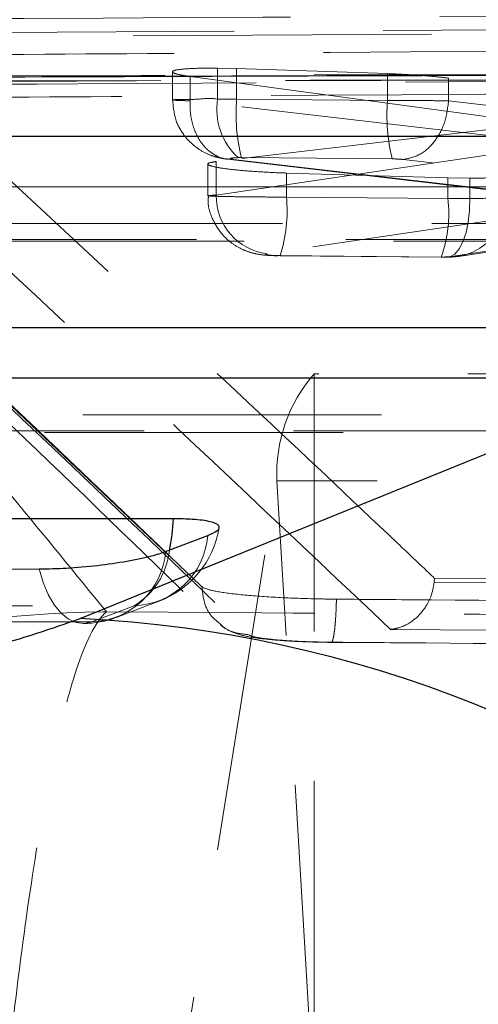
# Model space of a CAD drawing. Header units: millimetres. Extents: x 32 to 375, y 34 to 288.
# Tile 16 of 41: x 171.42 to 173.37, y 78.86 to 83.05. Entities that reach past the tile are written whole.
import ezdxf

# ---------------------------------------------------------------- set-up
doc = ezdxf.new("R2010")
doc.units = ezdxf.units.MM
doc.linetypes.add('HIDDEN', pattern=[1.905, 1.27, -0.635])

msp = doc.modelspace()

# ---------------------------------------------------------------- linework, layer by layer
at = {"color": 7, "linetype": 'HIDDEN', "lineweight": 18}
for p, q in [((178.042882, 83.032646), (169.993303, 82.988574)), ((169.993303, 82.970269), (178.042882, 83.015416)), ((169.741019, 82.957717), (172.191877, 80.638464)), ((172.338625, 82.842337), (172.257956, 82.844112)), ((172.257956, 82.712674), (172.257956, 82.844112)), ((172.980536, 82.820862), (172.338625, 82.842337)), ((172.338625, 82.712727), (172.338625, 82.842337)), ((172.065669, 82.828506), (172.065669, 82.708847)), ((172.140974, 82.705462), (172.140974, 82.808856)), ((172.140974, 82.808856), (173.622527, 82.608934)), ((172.980536, 82.707325), (172.980536, 82.820862)), ((173.240938, 82.704899), (173.240938, 82.801549)), ((174.742782, 82.598961), (173.240938, 82.801549)), ((172.140974, 82.705462), (172.140898, 82.705407)), ((173.622527, 82.532576), (172.140974, 82.705462)), ((172.338625, 82.712727), (172.980536, 82.707325)), ((173.240938, 82.704803), (173.240938, 82.704899)), ((173.240938, 82.704899), (174.742962, 82.52752)), ((173.622527, 82.608934), (172.251638, 82.446977)), ((172.251638, 82.303944), (173.623153, 82.50755)), ((172.216553, 82.436304), (172.216553, 82.301838)), ((172.251638, 82.303944), (172.251638, 82.446977)), ((172.297472, 82.458485), (172.30043, 82.458263)), ((172.300322, 82.457115), (173.88008, 82.27277)), ((172.30043, 82.458263), (172.325082, 82.456409)), ((172.325082, 82.456409), (173.919592, 82.270342)), ((172.358852, 82.463711), (172.345228, 82.463666)), ((173.000898, 82.458299), (172.358852, 82.463711)), ((175.0646, 82.217676), (173.048069, 82.455814)), ((172.550611, 82.296029), (172.550611, 82.398235)), ((172.550611, 82.398235), (173.237897, 82.377778)), ((173.237897, 82.290236), (173.237897, 82.377778)), ((173.237897, 82.377778), (173.331619, 82.376305)), ((173.331619, 82.290331), (173.331619, 82.376305)), ((173.919592, 82.270342), (172.468558, 82.054931)), ((173.237897, 82.290236), (172.550611, 82.296029)), ((173.251348, 82.04302), (174.430063, 82.220649)), ((173.292851, 82.044828), (174.440302, 82.217746)), ((172.521757, 82.047012), (172.523845, 82.046039)), ((172.521757, 82.047012), (173.209271, 82.041218)), ((172.523897, 82.046038), (173.211393, 82.040243)), ((173.209271, 82.041218), (173.225271, 82.041319)), ((182.213137, 81.544482), (172.66895, 81.544482)), ((172.66895, 78.544482), (172.66895, 81.544482)), ((171.652373, 75.759132), (172.510251, 81.090344)), ((182.461875, 81.090344), (172.510251, 81.090344)), ((172.663832, 78.529833), (172.510251, 81.090344)), ((173.18045, 80.675918), (173.179475, 80.658556)), ((179.558719, 80.622548), (173.18045, 80.675918)), ((172.191879, 80.637443), (172.191825, 80.637453)), ((172.191879, 80.637443), (172.191879, 80.638464)), ((172.191879, 80.638464), (172.195412, 80.635855)), ((171.90233, 80.558404), (171.722987, 80.489921)), ((172.271585, 80.478353), (172.259019, 80.48963))]:
    msp.add_line(p, q, dxfattribs=at)
at = {"color": 7, "linetype": 'Continuous', "lineweight": 25}
for p, q in [((171.67235, 80.503817), (176.501916, 82.461351)), ((172.036769, 80.788953), (172.216113, 80.857431))]:
    msp.add_line(p, q, dxfattribs=at)
at = {"color": 7, "linetype": 'HIDDEN', "lineweight": 18, "flags": 128}
for points in [[(177.731063, 82.802299), (177.031119, 82.800994), (174.231339, 82.795641), (168.75161, 82.784501)], [(168.858688, 82.806768), (169.558638, 82.808472), (172.358433, 82.815121), (177.831893, 82.827407)], [(173.225271, 82.041319), (173.246364, 82.042207), (173.266736, 82.053703), (173.285517, 82.075318), (173.301903, 82.106125), (173.315195, 82.14481), (173.324824, 82.189716), (173.330378, 82.238924), (173.331619, 82.290331)], [(167.45433, 82.184113), (168.154079, 82.184061), (170.953074, 82.183855), (176.157197, 82.183477)], [(167.291235, 82.108609), (173.345318, 82.108201), (175.939924, 82.108042)], [(175.977854, 82.114973), (175.278106, 82.115018), (172.47911, 82.115206), (167.329192, 82.115557)], [(165.969895, 81.370847), (166.669642, 81.370849), (169.468635, 81.370858), (174.029759, 81.37088)], [(165.806804, 81.295336), (171.410791, 81.295407), (173.8125, 81.295454)], [(173.850417, 81.302382), (173.15067, 81.302372), (170.351676, 81.302337), (165.844757, 81.302286)], [(171.722987, 80.489921), (171.689383, 80.483073), (171.655662, 80.487147), (171.622731, 80.502031), (171.591475, 80.527328), (171.562737, 80.562354), (171.537289, 80.606169), (171.515817, 80.657593), (171.498898, 80.715241)], [(164.485473, 80.557508), (165.18522, 80.557592), (167.984206, 80.557928), (171.90233, 80.558404)], [(171.829866, 80.509696), (171.955408, 80.557634), (172.009213, 80.57818)], [(164.322391, 80.481986), (169.476282, 80.482682), (171.685092, 80.482995)], [(171.722987, 80.489921), (171.023242, 80.489827), (168.224258, 80.489452), (164.360339, 80.488938)]]:
    msp.add_lwpolyline(points, dxfattribs=at)
at = {"color": 7, "linetype": 'Continuous', "lineweight": 25, "flags": 128}
for points in [[(176.32473, 82.553362), (175.624978, 82.553416), (172.825975, 82.55363), (167.62184, 82.554036)], [(167.105116, 82.340791), (167.804865, 82.340747), (170.603866, 82.340575), (175.753792, 82.340265)], [(174.197274, 81.740759), (173.497523, 81.740759), (170.69852, 81.740764), (166.137378, 81.740777)], [(165.620664, 81.527508), (166.320415, 81.527522), (169.119414, 81.527582), (173.626343, 81.527684)], [(172.069819, 80.928273), (171.370068, 80.928194), (168.571066, 80.927882), (164.652917, 80.927451)], [(164.136221, 80.71414), (164.835971, 80.714244), (167.634966, 80.71466), (171.498898, 80.715241)]]:
    msp.add_lwpolyline(points, dxfattribs=at)
at = {"color": 7, "linetype": 'HIDDEN', "lineweight": 18}
for centre, radius, start, end in [((172.532799, 82.669203), 0.27826, 171.012187, 227.616828), ((173.127137, 82.651445), 0.790889, 175.555969, 193.731402), ((173.764949, 82.64612), 0.786797, 175.538456, 193.810726), ((172.499479, 82.300856), 0.247861, 179.286148, 262.833471), ((171.934777, 82.235538), 0.618797, 342.167376, 5.609983), ((172.703571, 82.225505), 0.538233, 339.977201, 6.907452), ((173.25192, 82.269591), 0.226572, 269.855426, 5.685421), ((173.153184, 81.120468), 0.643638, 138.79332, 182.682589), ((171.864381, 80.957467), 0.406, 290.89956, 350.319014), ((171.891307, 80.884118), 0.325901, 271.938302, 355.302978), ((171.740629, 80.827566), 0.313999, 300.99566, 353.699142), ((171.711962, 80.815636), 0.325901, 271.938785, 355.303726), ((171.685036, 80.888985), 0.406, 270.007886, 290.899075)]:
    msp.add_arc(centre, radius, start, end, dxfattribs=at)
at = {"color": 8, "linetype": 'Continuous', "lineweight": 25}
msp.add_arc((171.336875, 80.952267), 0.733337, 347.464844, 358.125008, dxfattribs=at)
at = {"color": 7, "linetype": 'Continuous', "lineweight": 25}
msp.add_arc((171.428472, 75.322911), 5.186643, 11.948823, 87.304945, dxfattribs=at)
at = {"color": 7, "linetype": 'HIDDEN', "lineweight": 18}
for centre, major_axis, ratio, start_param, end_param in [((172.368317, 82.70801), (0.3033, -0.00091), 0.01533726, 1.66891668, 1.94326158), ((173.20858, 82.294719), (0.300658, -0.000864), 0.01470522, 4.81014034, 5.13404577), ((173.20728, 82.295054), (0.304457, -0.000929), 0.01561066, 5.13273802, 5.80356245), ((173.203032, 82.046037), (0.054457, -0.000936), 0.08725124, 5.13458616, 5.80524165)]:
    msp.add_ellipse(centre, major_axis=major_axis, ratio=ratio, start_param=start_param, end_param=end_param, dxfattribs=at)
for points, knots in [([(169.393144, 83.04582), (171.204879, 83.054612), (174.330075, 83.069776), (177.456745, 83.083714), (178.770826, 83.089572)], [0, 0, 0, 0, 0.57971885, 1, 1, 1, 1]), ([(172.191825, 80.637453), (171.941931, 80.876753), (171.125089, 81.658969), (170.308082, 82.421901), (169.741019, 82.951432)], [0, 0, 0, 0, 0.30592634, 1, 1, 1, 1]), ([(170.803256, 82.898663), (170.867875, 82.89908), (171.399036, 82.902505), (173.742504, 82.917488), (176.021357, 82.931261), (177.833668, 82.942214)], [0, 0, 0, 0, 0.02757405, 0.22665604, 1, 1, 1, 1]), ([(173.18045, 80.675918), (173.178968, 80.677323), (173.126567, 80.727001), (172.870575, 80.96944), (172.079657, 81.714141), (171.339622, 82.400905), (170.803256, 82.898663)], [0, 0, 0, 0, 0.00186937, 0.06612317, 0.32313909, 1, 1, 1, 1]), ([(172.257956, 82.844112), (172.227594, 82.844097), (172.166873, 82.844067), (172.101743, 82.840051), (172.065343, 82.833561), (172.063447, 82.825022), (172.091389, 82.816367), (172.126557, 82.81104), (172.140974, 82.808856)], [0, 0, 0, 0, 0.17420143, 0.34838546, 0.52311722, 0.69920379, 0.87668572, 1, 1, 1, 1]), ([(168.737028, 82.783362), (169.776113, 82.785564), (172.768708, 82.791906), (175.761309, 82.797), (177.714824, 82.800326)], [0, 0, 0, 0, 0.347218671, 1, 1, 1, 1]), ([(178.137542, 82.813213), (178.020899, 82.812587), (177.437683, 82.809457), (174.988172, 82.796177), (172.421972, 82.781785), (170.322327, 82.769543), (170.088993, 82.768183)], [0, 0, 0, 0, 0.04347745, 0.21738738, 0.91302822, 1, 1, 1, 1]), ([(173.240938, 82.801549), (173.222637, 82.803785), (173.179761, 82.809023), (173.089086, 82.816265), (173.017414, 82.819301), (172.980536, 82.820862)], [0, 0, 0, 0, 0.26551636, 0.62207545, 1, 1, 1, 1]), ([(169.804569, 82.800202), (170.349077, 82.295071), (171.165844, 81.537371), (171.98096, 80.746266), (172.252668, 80.482562)], [0, 0, 0, 0, 0.66666304, 1, 1, 1, 1]), ([(170.580514, 82.715737), (170.697157, 82.716469), (171.280379, 82.720125), (173.756237, 82.735486), (176.115451, 82.749319), (178.00809, 82.760417)], [0, 0, 0, 0, 0.04711218, 0.23556174, 1, 1, 1, 1]), ([(169.93431, 82.749338), (170.502233, 82.219787), (171.320469, 81.456834), (172.139666, 80.67461), (172.390273, 80.435314)], [0, 0, 0, 0, 0.69408263, 1, 1, 1, 1]), ([(172.140898, 82.705407), (172.125715, 82.705777), (172.090039, 82.706646), (172.063095, 82.708253), (172.065935, 82.709655), (172.102145, 82.711849), (172.167166, 82.709806), (172.226819, 82.717865), (172.257937, 82.712677), (172.257956, 82.712674)], [0, 0, 0, 0, 0.13028697, 0.306133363, 0.47948054, 0.651506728, 0.824659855, 0.999895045, 1, 1, 1, 1]), ([(172.994025, 80.458204), (172.59095, 80.838551), (171.786023, 81.598089), (170.981943, 82.343566), (170.580514, 82.715737)], [0, 0, 0, 0, 0.50075997, 1, 1, 1, 1]), ([(172.066547, 82.708303), (172.069325, 82.678432), (172.074408, 82.623772), (172.113036, 82.557436), (172.157232, 82.512323), (172.202225, 82.483975), (172.243014, 82.467888), (172.275676, 82.460447), (172.291424, 82.458236), (172.297342, 82.457405)], [0, 0, 0, 0, 0.23465872, 0.42940103, 0.59282892, 0.73168511, 0.8468457, 0.94245338, 1, 1, 1, 1]), ([(172.140898, 82.705407), (172.140808, 82.688631), (172.140627, 82.655081), (172.15005, 82.606804), (172.166196, 82.562521), (172.189114, 82.524099), (172.217653, 82.492832), (172.250824, 82.470985), (172.278066, 82.459457), (172.294083, 82.458655), (172.297472, 82.458485)], [0, 0, 0, 0, 0.13758127, 0.27516071, 0.41274408, 0.55032498, 0.68790461, 0.82548031, 0.96306881, 1, 1, 1, 1]), ([(172.980536, 82.707325), (172.980555, 82.707325), (173.007537, 82.707325), (173.069475, 82.707028), (173.161238, 82.706249), (173.219632, 82.70531), (173.240925, 82.704803), (173.240938, 82.704803)], [0, 0, 0, 0, 0.00020557, 0.27917756, 0.63274362, 0.99977513, 1, 1, 1, 1]), ([(173.240938, 82.704803), (173.236691, 82.673059), (173.228197, 82.609573), (173.182816, 82.528699), (173.12052, 82.470609), (173.07222, 82.460746), (173.048069, 82.455814)], [0, 0, 0, 0, 0.2500008, 0.49999898, 0.74999886, 1, 1, 1, 1]), ([(171.784641, 80.532767), (171.652408, 80.695055), (171.0615, 81.420267), (170.437181, 82.118917), (169.952571, 82.661222)], [0, 0, 0, 0, 0.223780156, 1, 1, 1, 1]), ([(172.251638, 82.446977), (172.238647, 82.44481), (172.212668, 82.440477), (172.216718, 82.431512), (172.252937, 82.42194), (172.320373, 82.412603), (172.410471, 82.404702), (172.491687, 82.400188), (172.538234, 82.398645), (172.550611, 82.398235)], [0, 0, 0, 0, 0.15668437, 0.31332481, 0.47076543, 0.62875553, 0.78646893, 0.94322107, 1, 1, 1, 1]), ([(172.345228, 82.463666), (172.339921, 82.463519), (172.329311, 82.463226), (172.317922, 82.462175), (172.31145, 82.460796), (172.31096, 82.459181), (172.315877, 82.457645), (172.322355, 82.456775), (172.325082, 82.456409)], [0, 0, 0, 0, 0.16994178, 0.33977524, 0.51175795, 0.68819225, 0.8687734, 1, 1, 1, 1]), ([(173.048069, 82.455814), (173.047914, 82.455832), (173.043547, 82.45633), (173.033263, 82.45722), (173.01661, 82.458039), (173.005573, 82.458222), (173.000898, 82.458299)], [0, 0, 0, 0, 0.01333438, 0.37456062, 0.73504682, 1, 1, 1, 1]), ([(173.331619, 82.376305), (173.361819, 82.376559), (173.422055, 82.377066), (173.45897, 82.380486), (173.477378, 82.382191)], [0, 0, 0, 0, 0.50136963, 1, 1, 1, 1]), ([(172.219425, 82.301556), (172.218542, 82.294805), (172.213874, 82.259134), (172.234699, 82.200464), (172.272599, 82.139231), (172.317438, 82.098436), (172.361674, 82.072842), (172.402627, 82.058358), (172.439681, 82.051092), (172.473829, 82.047544), (172.500674, 82.046662), (172.514248, 82.046216)], [0, 0, 0, 0, 0.04550053, 0.24041979, 0.39628981, 0.52859805, 0.64173198, 0.73826964, 0.82014769, 0.90905804, 1, 1, 1, 1]), ([(172.550611, 82.296029), (172.550591, 82.296029), (172.516853, 82.296029), (172.44794, 82.296381), (172.353799, 82.297253), (172.277843, 82.298623), (172.228006, 82.300043), (172.210521, 82.302416), (172.225421, 82.301632), (172.245041, 82.305044), (172.251628, 82.303945), (172.251638, 82.303944)], [0, 0, 0, 0, 0.00009196, 0.15614997, 0.30958612, 0.46294026, 0.6183077, 0.77608896, 0.93574353, 0.99990914, 1, 1, 1, 1]), ([(172.468558, 82.054931), (172.467494, 82.054754), (172.463752, 82.054128), (172.461264, 82.052849), (172.464381, 82.051165), (172.473421, 82.049574), (172.48706, 82.048268), (172.503806, 82.047321), (172.515779, 82.047115), (172.521757, 82.047012)], [0, 0, 0, 0, 0.06364266, 0.22384945, 0.38412487, 0.54215322, 0.69655755, 0.8485193, 1, 1, 1, 1]), ([(173.211249, 82.040245), (173.213259, 82.040231), (173.221395, 82.040174), (173.229328, 82.040305), (173.235301, 82.040403)], [0, 0, 0, 0, 0.24707991, 1, 1, 1, 1]), ([(173.23471, 82.04039), (173.239035, 82.040498), (173.259268, 82.041002), (173.278365, 82.043189), (173.293381, 82.044908)], [0, 0, 0, 0, 0.21374443, 1, 1, 1, 1]), ([(172.259019, 80.48963), (172.250669, 80.496461), (172.224817, 80.517609), (172.19841, 80.569791), (172.19402, 80.614899), (172.191825, 80.637453)], [0, 0, 0, 0, 0.19263002, 0.59631528, 1, 1, 1, 1]), ([(172.195412, 80.635855), (172.194043, 80.636384), (172.19267, 80.636915), (172.19188, 80.637442), (172.191879, 80.637443)], [0, 0, 0, 0, 0.99764293, 1, 1, 1, 1]), ([(172.195412, 80.635855), (172.209999, 80.630455), (172.239173, 80.619658), (172.35211, 80.605012), (172.501337, 80.59377), (172.646805, 80.588012), (172.734446, 80.586909), (172.763537, 80.586543)], [0, 0, 0, 0, 0.22262744, 0.4452386, 0.66764069, 0.88967665, 1, 1, 1, 1]), ([(172.994025, 80.458204), (172.994633, 80.45826), (173.005583, 80.459274), (173.04145, 80.466283), (173.094363, 80.493766), (173.14135, 80.546882), (173.169596, 80.602009), (173.176175, 80.639666), (173.179475, 80.658556)], [0, 0, 0, 0, 0.00778723, 0.14029265, 0.45915973, 0.69096613, 0.8449785, 1, 1, 1, 1]), ([(173.179475, 80.658556), (173.179806, 80.658553), (174.244199, 80.649566), (176.369677, 80.630543), (178.496661, 80.614746), (179.55905, 80.606758), (179.559215, 80.606756)], [0, 0, 0, 0, 0.00015554, 0.50027967, 0.99992232, 1, 1, 1, 1]), ([(172.739636, 80.403505), (172.741035, 80.40308), (172.743832, 80.402231), (172.748043, 80.412024), (172.752045, 80.429508), (172.755687, 80.454732), (172.758812, 80.48639), (172.761287, 80.523184), (172.762791, 80.557412), (172.763316, 80.578938), (172.763502, 80.586544)], [0, 0, 0, 0, 0.13250885, 0.26502751, 0.39754414, 0.53005078, 0.66256375, 0.79508565, 0.92759652, 1, 1, 1, 1]), ([(172.763571, 80.586543), (172.898196, 80.585492), (173.571323, 80.580239), (176.03762, 80.561634), (178.369307, 80.546582), (180.162486, 80.535006)], [0, 0, 0, 0, 0.05458608, 0.27293109, 1, 1, 1, 1]), ([(166.926492, 76.763522), (167.007403, 77.007114), (167.16923, 77.494311), (167.556232, 78.195395), (168.0566, 78.851737), (168.681008, 79.442009), (169.397402, 79.920948), (170.035012, 80.208114), (170.821378, 80.451967), (171.362905, 80.528112), (171.779929, 80.532715), (171.784641, 80.532767)], [0, 0, 0, 0, 0.11489448, 0.229795, 0.35761747, 0.48545172, 0.61727379, 0.74910641, 0.80525735, 0.99779971, 1, 1, 1, 1]), ([(171.20452, 76.368184), (171.216881, 76.618139), (171.241603, 77.118063), (171.293813, 77.850173), (171.357579, 78.546942), (171.433719, 79.187893), (171.518099, 79.725187), (171.591125, 80.064529), (171.679554, 80.372845), (171.739049, 80.493441), (171.784132, 80.532328), (171.784641, 80.532767)], [0, 0, 0, 0, 0.1148888, 0.22978333, 0.3576061, 0.48544088, 0.61723732, 0.74904437, 0.80525404, 0.99780091, 1, 1, 1, 1]), ([(180.291495, 80.482222), (178.867262, 80.489879), (176.031462, 80.505126), (173.196027, 80.523581), (171.784641, 80.532767)], [0, 0, 0, 0, 0.50223305, 1, 1, 1, 1]), ([(172.270311, 80.476908), (172.272386, 80.475232), (172.28798, 80.462639), (172.33519, 80.438509), (172.397212, 80.424594), (172.479325, 80.413973), (172.602048, 80.405447), (172.726239, 80.402583), (172.802006, 80.402091), (172.831004, 80.401903)], [0, 0, 0, 0, 0.01558683, 0.11712246, 0.26854256, 0.45848268, 0.66039987, 0.87002241, 1, 1, 1, 1]), ([(172.390273, 80.435314), (172.369859, 80.437557), (172.333239, 80.44158), (172.292225, 80.458499), (172.276029, 80.474078), (172.271585, 80.478353)], [0, 0, 0, 0, 0.47753166, 0.85661897, 1, 1, 1, 1]), ([(179.769934, 80.403007), (178.642763, 80.411453), (176.384119, 80.428378), (174.12549, 80.448249), (172.994025, 80.458204)], [0, 0, 0, 0, 0.4990477, 1, 1, 1, 1]), ([(172.390273, 80.435314), (172.394096, 80.433152), (172.403704, 80.427718), (172.450514, 80.419218), (172.530314, 80.411216), (172.631093, 80.405385), (172.703526, 80.40413), (172.739636, 80.403505)], [0, 0, 0, 0, 0.14185142, 0.35646593, 0.57048199, 0.78587396, 1, 1, 1, 1]), ([(172.739636, 80.403505), (172.874265, 80.402405), (173.547408, 80.396909), (176.013752, 80.377442), (178.345473, 80.36169), (180.138676, 80.349576)], [0, 0, 0, 0, 0.05458663, 0.27293273, 1, 1, 1, 1])]:
    msp.add_open_spline(points, degree=3, knots=knots, dxfattribs=at)
at = {"color": 7, "linetype": 'Continuous', "lineweight": 25}
for points, knots in [([(177.273398, 82.825775), (175.539957, 82.820116), (172.302174, 82.809545), (169.063045, 82.798457), (167.558077, 82.793305)], [0, 0, 0, 0, 0.53537915, 1, 1, 1, 1]), ([(172.216113, 80.857431), (172.231112, 80.864144), (172.264196, 80.878953), (172.269622, 80.899806), (172.232895, 80.916831), (172.162123, 80.926702), (172.097836, 80.927796), (172.069819, 80.928273)], [0, 0, 0, 0, 0.18020432, 0.39751734, 0.61483448, 0.83214445, 1, 1, 1, 1]), ([(171.498898, 80.715241), (171.536891, 80.715966), (171.614959, 80.717455), (171.747711, 80.729323), (171.874599, 80.747383), (171.975582, 80.768386), (172.018248, 80.782728), (172.036769, 80.788953)], [0, 0, 0, 0, 0.20107521, 0.41316507, 0.62524999, 0.8373338, 1, 1, 1, 1]), ([(168.936491, 80.10865), (169.130197, 80.112349), (169.517787, 80.119752), (170.168709, 80.179526), (170.779254, 80.268116), (171.317979, 80.380298), (171.552532, 80.462054), (171.67235, 80.503817)], [0, 0, 0, 0, 0.197325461, 0.394832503, 0.589881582, 0.790497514, 1, 1, 1, 1])]:
    msp.add_open_spline(points, degree=3, knots=knots, dxfattribs=at)

doc.saveas('drawing.dxf')
